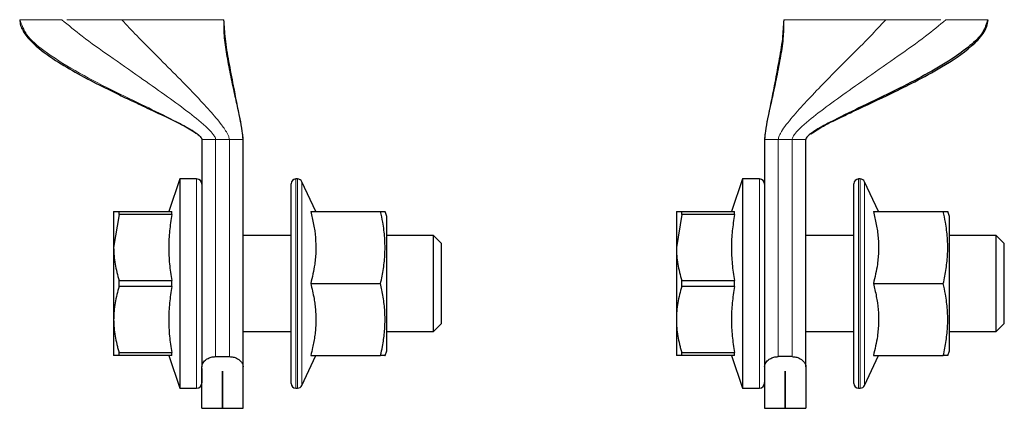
# Model space of a CAD drawing. Header units: millimetres. Extents: x 5 to 418, y 2 to 292.
# Tile 3 of 43: x 119 to 145, y 89 to 100. Entities that reach past the tile are written whole.
import ezdxf

# ---------------------------------------------------------------- set-up
doc = ezdxf.new("R2010")
doc.units = ezdxf.units.MM

msp = doc.modelspace()

# ---------------------------------------------------------------- linework, layer by layer
at = {"color": 7, "linetype": 'Continuous', "lineweight": 25}
for p, q in [((124.0134, 96.3807), (124.0134, 90.4639)), ((125.0884, 90.4639), (125.0884, 96.3807)), ((138.6834, 96.3807), (138.6834, 90.4639)), ((139.7584, 90.4639), (139.7584, 96.3807)), ((123.4384, 95.3557), (123.1477, 94.5057)), ((123.8772, 95.3557), (123.4384, 95.3557)), ((123.4384, 95.3557), (123.4384, 91.2682)), ((126.5088, 95.3557), (126.4634, 95.3557)), ((126.9848, 94.5057), (126.6221, 95.2835)), ((138.1084, 95.3557), (137.8177, 94.5057)), ((138.5472, 95.3557), (138.1084, 95.3557)), ((138.1084, 95.3557), (138.1084, 91.2682)), ((141.1788, 95.3557), (141.1334, 95.3557)), ((141.6548, 94.5057), (141.2921, 95.2835)), ((126.3384, 94.8824), (126.3384, 95.2307)), ((141.0084, 90.0307), (141.0084, 95.2307)), ((126.3384, 90.0307), (126.3384, 94.8824)), ((121.7134, 94.5057), (121.7134, 93.5682)), ((121.8559, 94.4282), (121.8559, 94.5057)), ((121.8559, 94.5057), (123.2321, 94.5057)), ((123.2321, 94.4282), (123.2321, 94.5057)), ((126.8495, 94.5057), (128.6724, 94.5057)), ((128.8384, 94.3807), (128.7883, 94.5061)), ((136.3834, 94.5057), (136.3834, 93.5682)), ((136.5259, 94.4282), (136.5259, 94.5057)), ((136.5259, 94.5057), (137.9021, 94.5057)), ((137.9021, 94.4282), (137.9021, 94.5057)), ((141.5195, 94.5057), (143.3424, 94.5057)), ((143.5084, 94.3807), (143.4584, 94.5057)), ((121.8559, 94.4282), (121.7134, 93.5682)), ((123.2321, 94.4282), (121.8559, 94.4282)), ((128.8384, 90.8807), (128.8384, 94.3807)), ((136.5259, 94.4282), (136.3834, 93.5682)), ((137.9021, 94.4282), (136.5259, 94.4282)), ((143.5084, 92.6307), (143.5084, 94.3807)), ((126.3384, 93.8807), (125.0884, 93.8807)), ((130.0551, 93.8807), (128.8384, 93.8807)), ((130.2634, 93.6724), (130.0551, 93.8807)), ((130.0551, 92.0057), (130.0551, 93.8807)), ((141.0084, 93.8807), (139.7584, 93.8807)), ((144.7251, 93.8807), (143.5084, 93.8807)), ((144.9334, 93.6724), (144.7251, 93.8807)), ((144.7251, 92.0057), (144.7251, 93.8807)), ((121.7134, 93.5682), (121.7134, 91.6932)), ((130.2634, 93.5328), (130.2634, 93.6724)), ((130.2634, 91.589), (130.2634, 93.5328)), ((136.3834, 93.5682), (136.3834, 91.6932)), ((144.9334, 93.5328), (144.9334, 93.6724)), ((144.9334, 91.589), (144.9334, 93.5328)), ((121.8559, 92.7081), (123.2321, 92.7081)), ((121.8559, 92.5532), (121.8559, 92.7081)), ((123.2321, 92.5532), (123.2321, 92.7081)), ((136.5259, 92.7081), (137.9021, 92.7081)), ((136.5259, 92.5532), (136.5259, 92.7081)), ((137.9021, 92.5532), (137.9021, 92.7081)), ((123.2321, 92.5532), (121.8559, 92.5532)), ((126.8495, 92.6307), (128.6724, 92.6307)), ((137.9021, 92.5532), (136.5259, 92.5532)), ((141.5195, 92.6307), (143.3424, 92.6307)), ((143.5084, 90.8807), (143.5084, 92.6307)), ((130.0551, 91.3807), (130.0551, 92.0057)), ((144.7251, 91.3807), (144.7251, 92.0057)), ((121.7134, 91.6932), (121.7134, 90.7557)), ((136.3834, 91.6932), (136.3834, 90.7557)), ((130.0551, 91.3807), (130.2634, 91.589)), ((144.7251, 91.3807), (144.9334, 91.589)), ((123.4384, 91.2682), (123.4384, 89.9057)), ((125.0884, 91.3807), (126.3384, 91.3807)), ((128.8384, 91.3807), (130.0551, 91.3807)), ((138.1084, 91.2682), (138.1084, 89.9057)), ((139.7584, 91.3807), (141.0084, 91.3807)), ((143.5084, 91.3807), (144.7251, 91.3807)), ((128.7883, 90.7553), (128.8384, 90.8807)), ((143.4584, 90.7557), (143.5084, 90.8807)), ((121.8559, 90.7557), (121.7134, 90.7557)), ((121.8559, 90.8331), (123.2321, 90.8331)), ((121.8559, 90.7557), (121.8559, 90.8331)), ((123.2321, 90.7557), (121.8559, 90.7557)), ((123.1477, 90.7557), (123.4384, 89.9057)), ((123.2321, 90.7557), (123.2321, 90.8331)), ((124.3717, 90.7269), (124.7301, 90.7269)), ((126.6221, 89.9779), (126.9848, 90.7557)), ((126.8495, 90.7557), (128.6724, 90.7557)), ((136.5259, 90.7557), (136.3834, 90.7557)), ((136.5259, 90.8331), (137.9021, 90.8331)), ((136.5259, 90.7557), (136.5259, 90.8331)), ((137.9021, 90.7557), (136.5259, 90.7557)), ((137.8177, 90.7557), (138.1084, 89.9057)), ((137.9021, 90.7557), (137.9021, 90.8331)), ((139.4001, 90.7269), (139.0417, 90.7269)), ((141.2921, 89.9779), (141.6548, 90.7557)), ((141.5195, 90.7557), (143.3424, 90.7557)), ((124.0134, 89.3807), (124.0134, 90.4639)), ((125.0884, 89.3807), (125.0884, 90.4639)), ((138.6834, 90.4639), (138.6834, 89.3807)), ((139.7584, 90.4639), (139.7584, 89.3807)), ((124.5497, 90.3464), (124.5522, 90.3464)), ((124.5497, 89.3807), (124.5497, 90.3464)), ((124.5522, 90.3464), (124.5522, 89.3807)), ((139.2197, 90.3464), (139.2222, 90.3464)), ((139.2197, 89.3807), (139.2197, 90.3464)), ((139.2222, 90.3464), (139.2222, 89.3807)), ((123.4384, 89.9057), (123.8772, 89.9057)), ((126.4634, 89.9057), (126.5088, 89.9057)), ((138.1084, 89.9057), (138.5472, 89.9057)), ((141.1334, 89.9057), (141.1788, 89.9057)), ((124.0134, 89.3807), (124.5497, 89.3807)), ((124.5522, 89.3807), (125.0884, 89.3807)), ((138.6834, 89.3807), (139.2197, 89.3807)), ((139.2222, 89.3807), (139.7584, 89.3807))]:
    msp.add_line(p, q, dxfattribs=at)
at = {"color": 7, "linetype": 'Continuous', "lineweight": 18}
for p, q in [((124.3717, 96.3807), (124.2551, 96.3807)), ((124.7301, 96.3807), (124.3717, 96.3807)), ((124.3717, 90.7269), (124.3717, 96.3807)), ((124.7301, 96.3807), (124.7301, 90.7269)), ((139.4001, 96.3807), (139.0417, 96.3807)), ((139.0417, 90.7269), (139.0417, 96.3807)), ((139.5168, 96.3807), (139.4001, 96.3807)), ((139.4001, 96.3807), (139.4001, 90.7269)), ((123.8772, 95.3557), (123.8772, 91.2682)), ((126.4634, 95.3557), (126.4634, 94.9906)), ((126.5088, 94.9906), (126.5088, 95.3557)), ((126.6221, 95.2835), (126.6221, 94.9281)), ((138.5472, 95.3557), (138.5472, 91.2682)), ((141.1334, 95.3557), (141.1334, 89.9057)), ((141.1788, 89.9057), (141.1788, 95.3557)), ((141.2921, 95.2835), (141.2921, 89.9779)), ((126.4634, 94.9906), (126.4634, 89.9057)), ((126.5088, 89.9057), (126.5088, 94.9906)), ((126.6221, 94.9281), (126.6221, 89.9779)), ((123.8772, 91.2682), (123.8772, 89.9057)), ((138.5472, 91.2682), (138.5472, 89.9057))]:
    msp.add_line(p, q, dxfattribs=at)
at = {"color": 7, "linetype": 'Continuous', "lineweight": 25}
for centre, radius, start, end in [((123.8772, 95.2194), 0.1363, 0, 90), ((126.4634, 95.2307), 0.125, 90, 180), ((126.5088, 95.2307), 0.125, 25, 90), ((138.5472, 95.2194), 0.1363, 0, 90), ((141.1334, 95.2307), 0.125, 90, 180), ((141.1788, 95.2307), 0.125, 25, 90), ((123.8772, 90.0419), 0.1363, 270, 0), ((126.4634, 90.0307), 0.125, 180, 270), ((126.5088, 90.0307), 0.125, 270, 335), ((138.5472, 90.0419), 0.1363, 270, 0), ((141.1334, 90.0307), 0.125, 180, 270), ((141.1788, 90.0307), 0.125, 270, 335)]:
    msp.add_arc(centre, radius, start, end, dxfattribs=at)
for points, knots in [([(119.2634, 99.5057), (119.2686, 99.4552), (119.2791, 99.3519), (119.3761, 99.1535), (119.6398, 98.839), (120.1118, 98.4899), (120.7156, 98.1277), (121.2658, 97.8391), (121.7542, 97.5984), (122.192, 97.3899), (122.776, 97.1162), (123.3474, 96.8488), (123.7881, 96.608), (123.9518, 96.4857), (123.9982, 96.4285), (124.0114, 96.4003), (124.0128, 96.3869), (124.0134, 96.3807)], [0, 0, 0, 0, 0.02597848, 0.05313138, 0.11216146, 0.23600525, 0.3533582, 0.47537228, 0.5560603, 0.63405765, 0.72532565, 0.88856709, 0.95909878, 0.98412412, 0.99312692, 0.99677899, 1, 1, 1, 1]), ([(125.0884, 96.3807), (125.0823, 96.454), (125.0671, 96.6374), (124.9758, 97.1047), (124.852, 97.7077), (124.7185, 98.4016), (124.6191, 98.9744), (124.5979, 99.3406), (124.5884, 99.5057)], [0, 0, 0, 0, 0.0695983, 0.1741814, 0.4503062, 0.6528621, 0.8434952, 1, 1, 1, 1]), ([(139.1834, 99.5057), (139.1739, 99.3406), (139.1528, 98.9744), (139.0534, 98.4016), (138.9198, 97.7077), (138.7961, 97.1047), (138.7048, 96.6374), (138.6895, 96.454), (138.6834, 96.3807)], [0, 0, 0, 0, 0.1565048, 0.3471379, 0.5496938, 0.8258186, 0.9304017, 1, 1, 1, 1]), ([(144.5032, 99.5057), (144.4682, 99.3928), (144.3915, 99.1451), (144.0266, 98.8076), (143.5203, 98.4401), (142.862, 98.0585), (142.0809, 97.6561), (141.281, 97.2711), (140.6373, 96.9625), (140.2092, 96.7397), (139.981, 96.6058), (139.8372, 96.5045), (139.7753, 96.4332), (139.7603, 96.3997), (139.759, 96.3867), (139.7584, 96.3807)], [0, 0, 0, 0, 0.0781591, 0.1714186, 0.2791858, 0.4190541, 0.5640356, 0.7218879, 0.857226, 0.9114767, 0.9541996, 0.9837127, 0.9942303, 0.9973255, 1, 1, 1, 1]), ([(139.8903, 96.534), (139.9992, 96.6032), (140.2353, 96.753), (140.622, 96.9379), (141.2127, 97.22), (141.8763, 97.5272), (142.6386, 97.9048), (143.3474, 98.2914), (143.9662, 98.6923), (144.3422, 99.0742), (144.4847, 99.3169), (144.5007, 99.4444), (144.5084, 99.5057)], [0, 0, 0, 0, 0.0692902, 0.1502467, 0.2281051, 0.4207614, 0.540738, 0.6825376, 0.8525186, 0.9319948, 0.9672792, 1, 1, 1, 1]), ([(121.7134, 94.5057), (121.7153, 94.5057), (121.719, 94.5057), (121.7484, 94.5057), (121.786, 94.5057), (121.8236, 94.5057), (121.8451, 94.5057), (121.8559, 94.5057)], [0, 0, 0, 0, 0.2471218, 0.4960173, 0.7472812, 0.8735361, 1, 1, 1, 1]), ([(126.8495, 94.5057), (126.8639, 94.4502), (126.9069, 94.2835), (126.9598, 94.0015), (126.9851, 93.7151), (126.9853, 93.4835), (126.9753, 93.3076), (126.9523, 93.1061), (126.9127, 92.8797), (126.8706, 92.7138), (126.8495, 92.6307)], [0, 0, 0, 0, 0.0901074, 0.2706917, 0.4520338, 0.5444532, 0.6375579, 0.7308836, 0.8652301, 1, 1, 1, 1]), ([(128.6724, 92.6307), (128.6866, 92.6952), (128.7293, 92.8891), (128.768, 93.1508), (128.787, 93.4157), (128.79, 93.6172), (128.7813, 93.8207), (128.7611, 94.0242), (128.7271, 94.2532), (128.6925, 94.4131), (128.6724, 94.5057)], [0, 0, 0, 0, 0.10436672, 0.31346414, 0.41852274, 0.52584026, 0.63342318, 0.74175631, 0.85030811, 1, 1, 1, 1]), ([(128.6724, 94.5057), (128.6998, 94.5057), (128.7409, 94.5057), (128.7724, 94.5057), (128.7866, 94.5057), (128.7871, 94.5057), (128.7873, 94.5057)], [0, 0, 0, 0, 0.4176507, 0.6269556, 0.837075, 1, 1, 1, 1]), ([(136.3834, 94.5057), (136.3853, 94.5057), (136.389, 94.5057), (136.4184, 94.5057), (136.456, 94.5057), (136.4936, 94.5057), (136.5151, 94.5057), (136.5259, 94.5057)], [0, 0, 0, 0, 0.2471218, 0.4960173, 0.7472812, 0.8735361, 1, 1, 1, 1]), ([(141.5195, 94.5057), (141.5472, 94.3944), (141.6027, 94.1715), (141.6415, 93.8876), (141.6551, 93.658), (141.6553, 93.4835), (141.6453, 93.3076), (141.6223, 93.1061), (141.5827, 92.8797), (141.5406, 92.7138), (141.5195, 92.6307)], [0, 0, 0, 0, 0.1802858, 0.3612273, 0.4520422, 0.5444602, 0.6375635, 0.7308877, 0.8652322, 1, 1, 1, 1]), ([(143.3424, 92.6307), (143.3697, 92.7601), (143.4108, 92.9543), (143.4426, 93.2165), (143.457, 93.4157), (143.46, 93.6172), (143.4513, 93.8207), (143.4311, 94.0242), (143.3971, 94.2532), (143.3625, 94.4131), (143.3424, 94.5057)], [0, 0, 0, 0, 0.208821, 0.3134713, 0.4185288, 0.5258452, 0.633427, 0.741759, 0.8503097, 1, 1, 1, 1]), ([(143.3424, 94.5057), (143.3596, 94.5057), (143.3898, 94.5057), (143.422, 94.5057), (143.4435, 94.5057), (143.4564, 94.5057), (143.4574, 94.5057), (143.4579, 94.5057)], [0, 0, 0, 0, 0.2546289, 0.4467298, 0.6390937, 0.8323893, 1, 1, 1, 1]), ([(123.2321, 94.4282), (123.2089, 94.2874), (123.1624, 94.0046), (123.1403, 93.5742), (123.1589, 93.2137), (123.1943, 92.9248), (123.2195, 92.7806), (123.2321, 92.7081)], [0, 0, 0, 0, 0.2470074, 0.4956886, 0.746679, 0.8728708, 1, 1, 1, 1]), ([(137.9021, 94.4282), (137.8789, 94.2874), (137.8324, 94.0046), (137.8103, 93.5742), (137.8289, 93.2137), (137.8643, 92.9248), (137.8895, 92.7806), (137.9021, 92.7081)], [0, 0, 0, 0, 0.2470074, 0.4956886, 0.746679, 0.8728708, 1, 1, 1, 1]), ([(121.7134, 93.5682), (121.7152, 93.4965), (121.7189, 93.3526), (121.7485, 93.1368), (121.793, 92.9214), (121.8349, 92.7793), (121.8559, 92.7081)], [0, 0, 0, 0, 0.2469561, 0.4952833, 0.7471831, 1, 1, 1, 1]), ([(136.3834, 93.5682), (136.3852, 93.4965), (136.3889, 93.3526), (136.4185, 93.1368), (136.463, 92.9214), (136.5049, 92.7793), (136.5259, 92.7081)], [0, 0, 0, 0, 0.2469561, 0.4952833, 0.7471831, 1, 1, 1, 1]), ([(121.8559, 92.5532), (121.8453, 92.5184), (121.8136, 92.4138), (121.7699, 92.2369), (121.7324, 92.0215), (121.7154, 91.8396), (121.7139, 91.7299), (121.7134, 91.6932)], [0, 0, 0, 0, 0.1239874, 0.3725204, 0.6221783, 0.8735947, 1, 1, 1, 1]), ([(123.2321, 92.5532), (123.2197, 92.4823), (123.1949, 92.3403), (123.1685, 92.1258), (123.1515, 91.9099), (123.1458, 91.6938), (123.1514, 91.478), (123.1682, 91.2627), (123.1947, 91.0475), (123.2196, 90.9046), (123.2321, 90.8331)], [0, 0, 0, 0, 0.1245488, 0.2492466, 0.3745041, 0.5, 0.6244574, 0.7491579, 0.874495, 1, 1, 1, 1]), ([(126.8495, 92.6307), (126.8663, 92.5656), (126.8998, 92.4352), (126.9359, 92.2518), (126.9614, 92.0814), (126.9773, 91.9242), (126.9853, 91.7661), (126.9849, 91.6063), (126.9761, 91.4454), (126.9587, 91.2834), (126.9334, 91.1218), (126.8983, 90.9455), (126.8671, 90.824), (126.8495, 90.7557)], [0, 0, 0, 0, 0.1057102, 0.2115887, 0.2946378, 0.3778214, 0.4614584, 0.5452654, 0.6308527, 0.7166128, 0.8028374, 0.8891909, 1, 1, 1, 1]), ([(128.6724, 90.7557), (128.6896, 90.8345), (128.7198, 90.9727), (128.752, 91.172), (128.7736, 91.353), (128.7864, 91.5351), (128.7899, 91.7192), (128.7837, 91.9046), (128.7677, 92.0913), (128.7426, 92.2778), (128.7108, 92.4578), (128.6847, 92.5751), (128.6724, 92.6307)], [0, 0, 0, 0, 0.1273299, 0.2233921, 0.3195858, 0.4162453, 0.5130905, 0.6118713, 0.7108508, 0.8103623, 0.9100196, 1, 1, 1, 1]), ([(136.5259, 92.5532), (136.5153, 92.5184), (136.4836, 92.4138), (136.4399, 92.2369), (136.4024, 92.0215), (136.3854, 91.8396), (136.3839, 91.7299), (136.3834, 91.6932)], [0, 0, 0, 0, 0.1239874, 0.3725204, 0.6221783, 0.8735947, 1, 1, 1, 1]), ([(137.9021, 92.5532), (137.8897, 92.4823), (137.8649, 92.3403), (137.8385, 92.1258), (137.8215, 91.9099), (137.8158, 91.6938), (137.8214, 91.478), (137.8382, 91.2627), (137.8647, 91.0475), (137.8896, 90.9046), (137.9021, 90.8331)], [0, 0, 0, 0, 0.1245488, 0.2492466, 0.3745041, 0.5, 0.6244574, 0.7491579, 0.874495, 1, 1, 1, 1]), ([(141.5195, 92.6307), (141.5339, 92.5752), (141.5769, 92.4085), (141.6298, 92.1265), (141.6551, 91.8401), (141.6553, 91.6085), (141.6453, 91.4326), (141.6223, 91.2311), (141.5827, 91.0047), (141.5406, 90.8388), (141.5195, 90.7557)], [0, 0, 0, 0, 0.0901074, 0.2706917, 0.4520338, 0.5444532, 0.6375579, 0.7308836, 0.8652301, 1, 1, 1, 1]), ([(143.3424, 90.7557), (143.3566, 90.8202), (143.3993, 91.0141), (143.438, 91.2758), (143.457, 91.5407), (143.46, 91.7422), (143.4513, 91.9457), (143.4311, 92.1492), (143.3971, 92.3782), (143.3625, 92.5381), (143.3424, 92.6307)], [0, 0, 0, 0, 0.1043667, 0.3134641, 0.4185227, 0.5258403, 0.6334232, 0.7417563, 0.8503081, 1, 1, 1, 1]), ([(121.7134, 91.6932), (121.7153, 91.6214), (121.719, 91.4773), (121.7484, 91.2615), (121.786, 91.0824), (121.8236, 90.9397), (121.8451, 90.8687), (121.8559, 90.8331)], [0, 0, 0, 0, 0.2471218, 0.4960173, 0.7472812, 0.8735361, 1, 1, 1, 1]), ([(136.3834, 91.6932), (136.3853, 91.6214), (136.389, 91.4773), (136.4184, 91.2615), (136.456, 91.0824), (136.4936, 90.9397), (136.5151, 90.8687), (136.5259, 90.8331)], [0, 0, 0, 0, 0.2471218, 0.4960173, 0.7472812, 0.8735361, 1, 1, 1, 1]), ([(124.0134, 90.4639), (124.0195, 90.4986), (124.0314, 90.5669), (124.1155, 90.6518), (124.2227, 90.7065), (124.3106, 90.7256), (124.3611, 90.7267), (124.3717, 90.7269)], [0, 0, 0, 0, 0.2897266, 0.5701644, 0.7589, 0.9488943, 1, 1, 1, 1]), ([(124.7301, 90.7269), (124.7643, 90.7246), (124.8327, 90.72), (124.9248, 90.6858), (125.0045, 90.6345), (125.0667, 90.5625), (125.0875, 90.5021), (125.0883, 90.4681), (125.0884, 90.4639)], [0, 0, 0, 0, 0.1625415, 0.324504, 0.4998447, 0.7117953, 0.9647227, 1, 1, 1, 1]), ([(128.7873, 90.7557), (128.7877, 90.7557), (128.7893, 90.7557), (128.7807, 90.7557), (128.7612, 90.7557), (128.727, 90.7557), (128.6924, 90.7557), (128.6724, 90.7557)], [0, 0, 0, 0, 0.0517101, 0.2668692, 0.4835287, 0.7006256, 1, 1, 1, 1]), ([(138.6834, 90.4639), (138.6895, 90.4986), (138.7014, 90.5669), (138.7855, 90.6518), (138.8927, 90.7065), (138.9806, 90.7256), (139.0311, 90.7267), (139.0417, 90.7269)], [0, 0, 0, 0, 0.2897266, 0.5701644, 0.7589, 0.9488943, 1, 1, 1, 1]), ([(139.4001, 90.7269), (139.4343, 90.7246), (139.5027, 90.72), (139.5948, 90.6858), (139.6745, 90.6345), (139.7367, 90.5625), (139.7575, 90.5021), (139.7583, 90.4681), (139.7584, 90.4639)], [0, 0, 0, 0, 0.1625415, 0.324504, 0.4998447, 0.7117953, 0.9647227, 1, 1, 1, 1]), ([(143.4575, 90.7557), (143.4573, 90.7557), (143.4569, 90.7557), (143.4447, 90.7557), (143.4231, 90.7557), (143.3903, 90.7557), (143.3596, 90.7557), (143.3424, 90.7557)], [0, 0, 0, 0, 0.1491931, 0.3470637, 0.546054, 0.7453615, 1, 1, 1, 1]), ([(124.0134, 90.4202), (124.0134, 90.3856), (124.0134, 90.2515), (124.0134, 90.1217), (124.0134, 90.0346), (124.0134, 90.0493), (124.0134, 90.0524)], [0, 0, 0, 0, 0.13259363, 0.51499655, 0.89739948, 1, 1, 1, 1]), ([(138.6834, 90.4202), (138.6834, 90.3856), (138.6834, 90.2515), (138.6834, 90.1217), (138.6834, 90.0346), (138.6834, 90.0493), (138.6834, 90.0524)], [0, 0, 0, 0, 0.1325936, 0.5149966, 0.8973995, 1, 1, 1, 1])]:
    msp.add_open_spline(points, degree=3, knots=knots, dxfattribs=at)
at = {"color": 7, "linetype": 'Continuous', "lineweight": 18}
for points in [[(119.2687, 99.5057), (119.2933, 99.5057), (119.3425, 99.5057), (119.5763, 99.5057), (119.9088, 99.5057), (120.2102, 99.5057), (120.3609, 99.5057)], [(120.4931, 99.5057), (120.7169, 99.5057), (121.1646, 99.5057), (121.6721, 99.5057), (121.9259, 99.5057)], [(121.9259, 99.5057), (122.0932, 99.5057), (122.4278, 99.5057), (122.9119, 99.5057), (123.361, 99.5057), (123.7593, 99.5057), (124.093, 99.5057), (124.3482, 99.5057), (124.5243, 99.5057), (124.5635, 99.5057), (124.5832, 99.5057)], [(139.1887, 99.5057), (139.2083, 99.5057), (139.2475, 99.5057), (139.4236, 99.5057), (139.6788, 99.5057), (140.0126, 99.5057), (140.4108, 99.5057), (140.86, 99.5057), (141.344, 99.5057), (141.6786, 99.5057), (141.8459, 99.5057)], [(141.8459, 99.5057), (142.0997, 99.5057), (142.6072, 99.5057), (143.0549, 99.5057), (143.2787, 99.5057)], [(143.4109, 99.5057), (143.5616, 99.5057), (143.863, 99.5057), (144.1955, 99.5057), (144.4294, 99.5057), (144.4786, 99.5057), (144.5032, 99.5057)], [(124.2551, 96.3807), (124.2211, 96.3807), (124.1533, 96.3807), (124.0759, 96.3807), (124.0234, 96.3807), (124.0167, 96.3807), (124.0134, 96.3807)], [(125.0884, 96.3807), (125.083, 96.3807), (125.0723, 96.3807), (124.9894, 96.3807), (124.8709, 96.3807), (124.777, 96.3807), (124.7301, 96.3807)], [(139.0417, 96.3807), (138.9948, 96.3807), (138.9009, 96.3807), (138.7824, 96.3807), (138.6996, 96.3807), (138.6888, 96.3807), (138.6834, 96.3807)], [(139.7584, 96.3807), (139.7551, 96.3807), (139.7484, 96.3807), (139.696, 96.3807), (139.6186, 96.3807), (139.5507, 96.3807), (139.5168, 96.3807)]]:
    msp.add_open_spline(points, degree=3, dxfattribs=at)
for points, knots in [([(124.0134, 96.3807), (124.0124, 96.3885), (124.0102, 96.4058), (123.9923, 96.4377), (123.9319, 96.5067), (123.7905, 96.6058), (123.5628, 96.7397), (123.1345, 96.9626), (122.4907, 97.2711), (121.6206, 97.6905), (120.7136, 98.1585), (119.9631, 98.6333), (119.4228, 99.0723), (119.3164, 99.3714), (119.2687, 99.5057)], [0, 0, 0, 0, 0.0034633, 0.0076788, 0.0163022, 0.0458253, 0.0885627, 0.1428318, 0.2782157, 0.4361215, 0.6202175, 0.7917782, 0.9065179, 1, 1, 1, 1]), ([(124.3717, 96.3807), (124.3701, 96.3935), (124.3663, 96.4224), (124.3372, 96.4783), (124.2589, 96.5846), (124.0224, 96.8139), (123.6036, 97.1448), (123.0239, 97.567), (122.3453, 98.0418), (121.6233, 98.5463), (120.9282, 99.0359), (120.5357, 99.3609), (120.3609, 99.5057)], [0, 0, 0, 0, 0.0070991, 0.0161411, 0.0348424, 0.0819148, 0.2037604, 0.3426684, 0.4976105, 0.686255, 0.8602833, 1, 1, 1, 1]), ([(121.9259, 99.5057), (122.0562, 99.3661), (122.3474, 99.054), (122.818, 98.5844), (123.3247, 98.0762), (123.8009, 97.5907), (124.2036, 97.1583), (124.4941, 96.8174), (124.6567, 96.5847), (124.7209, 96.4496), (124.7273, 96.4013), (124.7301, 96.3807)], [0, 0, 0, 0, 0.1303521, 0.2913201, 0.4676123, 0.6426499, 0.7822057, 0.8962355, 0.9669328, 0.9859008, 1, 1, 1, 1]), ([(124.5832, 99.5057), (124.5834, 99.3689), (124.5839, 99.0631), (124.6553, 98.5966), (124.7485, 98.0881), (124.8538, 97.6001), (124.9506, 97.1647), (125.0248, 96.8213), (125.0682, 96.5867), (125.0858, 96.4502), (125.0877, 96.4014), (125.0884, 96.3807)], [0, 0, 0, 0, 0.1318723, 0.2947166, 0.4721293, 0.6472961, 0.7861969, 0.8989828, 0.9682171, 0.9865443, 1, 1, 1, 1]), ([(138.6834, 96.3807), (138.6838, 96.3961), (138.6848, 96.4311), (138.6906, 96.4854), (138.7043, 96.5875), (138.7447, 96.8105), (138.8164, 97.143), (138.9107, 97.567), (139.0137, 98.0428), (139.1085, 98.5481), (139.1865, 99.0389), (139.188, 99.3616), (139.1887, 99.5057)], [0, 0, 0, 0, 0.0099752, 0.0227376, 0.0385251, 0.0874751, 0.2105611, 0.3489151, 0.5023605, 0.6887822, 0.8609651, 1, 1, 1, 1]), ([(139.0417, 96.3807), (139.0433, 96.396), (139.0468, 96.4308), (139.0679, 96.4849), (139.118, 96.586), (139.269, 96.8067), (139.5487, 97.1367), (139.9401, 97.5579), (140.4024, 98.0312), (140.9049, 98.5356), (141.4008, 99.0294), (141.7085, 99.3587), (141.8459, 99.5057)], [0, 0, 0, 0, 0.0104671, 0.023728, 0.0399997, 0.0899986, 0.2145276, 0.3535562, 0.5069635, 0.6923344, 0.8625907, 1, 1, 1, 1]), ([(139.4001, 96.3807), (139.4018, 96.3935), (139.4056, 96.4224), (139.4347, 96.4783), (139.513, 96.5846), (139.7495, 96.8139), (140.1682, 97.1448), (140.748, 97.567), (141.4265, 98.0418), (142.1485, 98.5463), (142.8436, 99.0359), (143.2361, 99.3609), (143.4109, 99.5057)], [0, 0, 0, 0, 0.0070991, 0.0161411, 0.0348424, 0.0819148, 0.2037604, 0.3426684, 0.4976105, 0.686255, 0.8602833, 1, 1, 1, 1])]:
    msp.add_open_spline(points, degree=3, knots=knots, dxfattribs=at)

doc.saveas('drawing.dxf')
